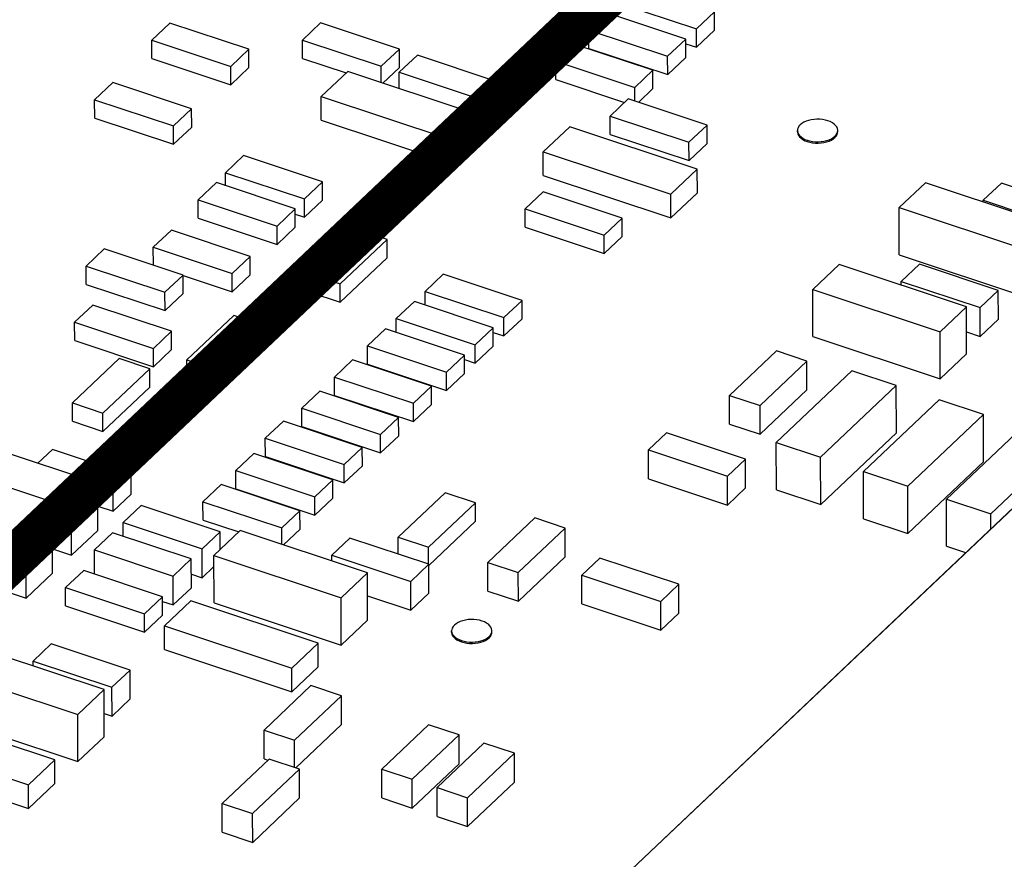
# Model space of a CAD drawing. Extents: x 0 to 1189, y 0 to 841.
# Tile 233 of 256: x 572.31 to 577.75, y 560.74 to 565.38. Entities that reach past the tile are written whole.
import ezdxf

# ---------------------------------------------------------------- set-up
doc = ezdxf.new("R2010")
doc.units = 0
doc.header["$LTSCALE"] = 65.395
doc.layers.get('0').update_dxf_attribs({"linetype": 'CONTINUOUS'})
for name, color, linetype in [('ECAD_CC0402', 7, 'CONTINUOUS'), ('ECAD_CC0603', 7, 'CONTINUOUS'), ('ECAD_LC0603', 7, 'CONTINUOUS'), ('ECAD_RC0402', 7, 'CONTINUOUS'), ('ECAD_RC0603', 7, 'CONTINUOUS'), ('ECAD_TP_25C0D0C', 7, 'CONTINUOUS')]:
    doc.layers.add(name, color=color, linetype=linetype)

msp = doc.modelspace()

# ---------------------------------------------------------------- linework, layer by layer
at = {"color": 7, "linetype": 'Continuous'}
msp.add_line((571.4392, 556.657), (593.5216, 577.5855), dxfattribs=at)
at = {"color": 6, "linetype": 'Continuous'}
msp.add_line((571.4392, 556.657), (578.266, 563.1256), dxfattribs=at)
at = {"color": 7, "linetype": 'Continuous', "const_width": 0.2416}
msp.add_lwpolyline([(569.9385, 560.1854), (582.0257, 571.641)], dxfattribs=at)
at = {"layer": 'ECAD_CC0402', "color": 7, "linetype": 'Continuous'}
for p, q in [((577.7339, 564.4776), (577.6339, 564.3829)), ((578.1695, 564.3326), (577.7339, 564.4776)), ((577.634, 564.3736), (577.6339, 564.3829)), ((577.6339, 564.3829), (578.0695, 564.2379)), ((577.2813, 564.0291), (577.1814, 563.9344)), ((577.717, 563.8842), (577.2813, 564.0291)), ((577.1815, 563.9135), (577.1814, 563.9344)), ((577.1814, 563.9344), (577.617, 563.7895)), ((577.617, 563.7895), (577.717, 563.8842)), ((577.7173, 563.725), (577.717, 563.8842)), ((577.6174, 563.6303), (577.617, 563.7895)), ((577.6174, 563.6303), (577.7173, 563.725)), ((577.5409, 563.6558), (577.6174, 563.6303)), ((576.4921, 563.5502), (576.2332, 563.3049)), ((576.6603, 563.4943), (576.4921, 563.5502)), ((576.4014, 563.249), (576.6603, 563.4943)), ((576.6606, 563.3352), (576.6603, 563.4943)), ((576.2336, 563.1457), (576.2332, 563.3049)), ((576.2332, 563.3049), (576.4014, 563.249)), ((576.4017, 563.0898), (576.6606, 563.3352)), ((576.4017, 563.0898), (576.4014, 563.249)), ((576.2336, 563.1457), (576.4017, 563.0898)), ((575.8857, 563.0978), (575.7857, 563.0031)), ((576.3213, 562.9529), (575.8857, 563.0978)), ((575.7861, 562.8439), (575.7857, 563.0031)), ((575.7857, 563.0031), (576.2214, 562.8582)), ((576.2214, 562.8582), (576.3213, 562.9529)), ((576.3216, 562.7937), (576.3213, 562.9529)), ((576.2217, 562.699), (576.2214, 562.8582)), ((575.7861, 562.8439), (576.2217, 562.699)), ((576.2217, 562.699), (576.3216, 562.7937)), ((572.9842, 562.6965), (572.8843, 562.6018)), ((573.4198, 562.5516), (572.9842, 562.6965)), ((572.8845, 562.5262), (572.8843, 562.6018)), ((572.8843, 562.6018), (573.3199, 562.4569)), ((575.1574, 562.6277), (574.8985, 562.3824)), ((575.3255, 562.5718), (575.1574, 562.6277)), ((572.8253, 562.5459), (572.7253, 562.4512)), ((573.2609, 562.4009), (572.8253, 562.5459)), ((573.3199, 562.4569), (573.4198, 562.5516)), ((573.42, 562.4527), (573.4198, 562.5516)), ((575.0666, 562.3264), (575.3255, 562.5718)), ((575.3258, 562.4126), (575.3255, 562.5718)), ((574.1367, 562.5166), (574.0368, 562.4219)), ((574.5723, 562.3717), (574.1367, 562.5166)), ((572.7256, 562.3177), (572.7253, 562.4512)), ((572.7253, 562.4512), (573.1609, 562.3062)), ((573.3203, 562.2977), (573.3199, 562.4569)), ((574.0368, 562.3894), (574.0368, 562.4219)), ((574.0368, 562.4219), (574.4724, 562.277)), ((573.1609, 562.3062), (573.2609, 562.4009)), ((573.2612, 562.2418), (573.2609, 562.4009)), ((574.4724, 562.277), (574.5723, 562.3717)), ((574.5726, 562.2125), (574.5723, 562.3717)), ((574.8988, 562.2232), (574.8985, 562.3824)), ((574.8985, 562.3824), (575.0666, 562.3264)), ((575.067, 562.1673), (575.3258, 562.4126)), ((575.5173, 562.4062), (575.4174, 562.3115)), ((575.9529, 562.2613), (575.5173, 562.4062)), ((573.261, 562.3174), (573.3203, 562.2977)), ((573.3203, 562.2977), (573.3857, 562.3597)), ((575.067, 562.1673), (575.0666, 562.3264)), ((575.4177, 562.1523), (575.4174, 562.3115)), ((575.4174, 562.3115), (575.853, 562.1666)), ((573.1613, 562.1471), (573.1609, 562.3062)), ((574.4727, 562.1178), (574.4724, 562.277)), ((575.853, 562.1666), (575.9529, 562.2613)), ((575.9533, 562.1021), (575.9529, 562.2613)), ((573.1613, 562.1471), (573.2612, 562.2418)), ((574.4727, 562.1178), (574.5726, 562.2125)), ((574.8988, 562.2232), (575.067, 562.1673)), ((573.1021, 562.1668), (573.1613, 562.1471)), ((574.2342, 562.1972), (574.4727, 562.1178)), ((575.4177, 562.1523), (575.8533, 562.0074)), ((575.8533, 562.0074), (575.853, 562.1666)), ((575.8533, 562.0074), (575.9533, 562.1021)), ((572.4868, 561.9315), (572.3869, 561.8368)), ((572.9224, 561.7866), (572.4868, 561.9315)), ((572.387, 561.8101), (572.3869, 561.8368)), ((572.3869, 561.8368), (572.8225, 561.6919)), ((572.8225, 561.6919), (572.9224, 561.7866)), ((572.9228, 561.6275), (572.9224, 561.7866)), ((572.8229, 561.5328), (572.8225, 561.6919)), ((573.9217, 561.7013), (573.6628, 561.4559)), ((574.0898, 561.6454), (573.9217, 561.7013)), ((572.8229, 561.5328), (572.9228, 561.6275)), ((573.831, 561.4), (574.0898, 561.6454)), ((574.0902, 561.4862), (574.0898, 561.6454)), ((572.78, 561.547), (572.8229, 561.5328)), ((573.6632, 561.2968), (573.6628, 561.4559)), ((573.6628, 561.4559), (573.831, 561.4)), ((573.8374, 561.2467), (574.0902, 561.4862)), ((574.5713, 561.4852), (574.3124, 561.2398)), ((574.7394, 561.4292), (574.5713, 561.4852)), ((573.8313, 561.2487), (573.831, 561.4)), ((574.4806, 561.1839), (574.7394, 561.4292)), ((574.877, 561.3835), (574.6181, 561.1381)), ((574.7398, 561.2701), (574.7394, 561.4292)), ((575.0451, 561.3275), (574.877, 561.3835)), ((573.69, 561.2957), (573.4311, 561.0504)), ((573.6632, 561.2968), (573.6838, 561.2899)), ((573.8581, 561.2398), (573.69, 561.2957)), ((574.7863, 561.0822), (575.0451, 561.3275)), ((575.0455, 561.1684), (575.0451, 561.3275)), ((573.5992, 560.9944), (573.8581, 561.2398)), ((573.8584, 561.0806), (573.8581, 561.2398)), ((574.3128, 561.0807), (574.3124, 561.2398)), ((574.3124, 561.2398), (574.4806, 561.1839)), ((574.4809, 561.0247), (574.7398, 561.2701)), ((574.4809, 561.0247), (574.4806, 561.1839)), ((574.7866, 560.923), (575.0455, 561.1684)), ((574.6185, 560.979), (574.6181, 561.1381)), ((574.6181, 561.1381), (574.7863, 561.0822)), ((573.5996, 560.8353), (573.8584, 561.0806)), ((574.3128, 561.0807), (574.4809, 561.0247)), ((574.7866, 560.923), (574.7863, 561.0822)), ((573.4314, 560.8912), (573.4311, 561.0504)), ((573.4311, 561.0504), (573.5992, 560.9944)), ((573.5996, 560.8353), (573.5992, 560.9944)), ((574.6185, 560.979), (574.7866, 560.923)), ((573.4314, 560.8912), (573.5996, 560.8353))]:
    msp.add_line(p, q, dxfattribs=at)
at = {"layer": 'ECAD_CC0603', "color": 7, "linetype": 'Continuous'}
for p, q in [((577.3143, 564.4799), (577.169, 564.3422)), ((578.0174, 564.246), (577.3143, 564.4799)), ((577.1696, 564.0817), (577.169, 564.3422)), ((577.169, 564.3422), (577.8721, 564.1083)), ((577.1696, 564.0817), (577.8727, 563.8478)), ((576.8375, 564.028), (576.6921, 563.8902)), ((577.5406, 563.794), (576.8375, 564.028)), ((576.6927, 563.6298), (576.6921, 563.8902)), ((576.6921, 563.8902), (577.3952, 563.6563)), ((577.3952, 563.6563), (577.5406, 563.794)), ((577.5411, 563.5336), (577.5406, 563.794)), ((576.6927, 563.6298), (577.3958, 563.3959)), ((577.3958, 563.3959), (577.3952, 563.6563)), ((577.3958, 563.3959), (577.5411, 563.5336)), ((576.909, 563.4401), (576.4911, 563.0441)), ((577.1535, 563.3587), (576.909, 563.4401)), ((576.7357, 562.9627), (577.1535, 563.3587)), ((577.1541, 563.0983), (577.1535, 563.3587)), ((577.3904, 563.2799), (576.9726, 562.8839)), ((577.635, 563.1985), (577.3904, 563.2799)), ((577.2171, 562.8025), (577.635, 563.1985)), ((577.6355, 562.9381), (577.635, 563.1985)), ((577.849, 563.1273), (577.4311, 562.7314)), ((576.7362, 562.7023), (577.1541, 563.0983)), ((572.7437, 562.8196), (572.0406, 563.0535)), ((576.4917, 562.7836), (576.4911, 563.0441)), ((576.4911, 563.0441), (576.7357, 562.9627)), ((577.6757, 562.65), (578.0935, 563.046)), ((576.7362, 562.7023), (576.7357, 562.9627)), ((571.8953, 562.9158), (572.5984, 562.6819)), ((577.2177, 562.5421), (577.6355, 562.9381)), ((576.9732, 562.6235), (576.9726, 562.8839)), ((576.9726, 562.8839), (577.2171, 562.8025)), ((572.5984, 562.6819), (572.7437, 562.8196)), ((572.7443, 562.5591), (572.7437, 562.8196)), ((577.2177, 562.5421), (577.2171, 562.8025)), ((576.4917, 562.7836), (576.7362, 562.7023)), ((577.4317, 562.4709), (577.4311, 562.7314)), ((577.4311, 562.7314), (577.6757, 562.65)), ((571.8958, 562.6553), (572.5989, 562.4214)), ((572.5989, 562.4214), (572.5984, 562.6819)), ((577.6759, 562.5678), (577.6757, 562.65)), ((576.9732, 562.6235), (577.2177, 562.5421)), ((572.5989, 562.4214), (572.7443, 562.5591)), ((573.5309, 562.5577), (573.3855, 562.42)), ((574.2339, 562.3238), (573.5309, 562.5577)), ((577.4317, 562.4709), (577.5368, 562.4359)), ((573.3861, 562.1595), (573.3855, 562.42)), ((573.3855, 562.42), (574.0886, 562.186)), ((574.0886, 562.186), (574.2339, 562.3238)), ((574.2345, 562.0633), (574.2339, 562.3238)), ((573.3861, 562.1595), (574.0892, 561.9256)), ((574.0892, 561.9256), (574.0886, 562.186)), ((574.0892, 561.9256), (574.2345, 562.0633)), ((572.7797, 561.6794), (572.0766, 561.9134)), ((571.9313, 561.7756), (572.6344, 561.5417)), ((572.6344, 561.5417), (572.7797, 561.6794)), ((572.7803, 561.419), (572.7797, 561.6794)), ((571.9318, 561.5152), (572.6349, 561.2813)), ((572.6349, 561.2813), (572.6344, 561.5417)), ((572.6349, 561.2813), (572.7803, 561.419))]:
    msp.add_line(p, q, dxfattribs=at)
at = {"layer": 'ECAD_LC0603', "color": 7, "linetype": 'Continuous'}
for p, q in [((572.4942, 562.4527), (571.7911, 562.6866)), ((571.6458, 562.5489), (572.3489, 562.3149)), ((571.646, 562.4186), (572.3491, 562.1847)), ((572.3489, 562.3149), (572.4942, 562.4527)), ((572.4945, 562.3224), (572.4942, 562.4527)), ((572.3491, 562.1847), (572.3489, 562.3149)), ((572.3491, 562.1847), (572.4945, 562.3224)), ((573.2586, 562.1693), (573.1133, 562.0315)), ((573.9617, 561.9353), (573.2586, 562.1693)), ((573.1136, 561.9013), (573.1133, 562.0315)), ((573.1133, 562.0315), (573.8164, 561.7976)), ((573.8164, 561.7976), (573.9617, 561.9353)), ((573.962, 561.8051), (573.9617, 561.9353)), ((573.1136, 561.9013), (573.8167, 561.6673)), ((573.8167, 561.6673), (573.8164, 561.7976)), ((573.8167, 561.6673), (573.962, 561.8051)), ((572.5075, 561.291), (571.8044, 561.5249)), ((571.6591, 561.3872), (572.3621, 561.1533)), ((572.3621, 561.1533), (572.5075, 561.291)), ((572.5078, 561.1607), (572.5075, 561.291)), ((571.6593, 561.2569), (572.3624, 561.023)), ((572.3624, 561.023), (572.3621, 561.1533)), ((572.3624, 561.023), (572.5078, 561.1607))]:
    msp.add_line(p, q, dxfattribs=at)
at = {"layer": 'ECAD_RC0402', "color": 7, "linetype": 'Continuous'}
for p, q in [((575.6144, 565.4738), (576.05, 565.3289)), ((575.5554, 565.4178), (575.4555, 565.3232)), ((575.991, 565.2729), (575.5554, 565.4178)), ((576.05, 565.3289), (576.15, 565.4236)), ((576.1502, 565.3223), (576.15, 565.4236)), ((573.1429, 565.3616), (573.043, 565.2669)), ((573.5785, 565.2166), (573.1429, 565.3616)), ((573.974, 565.3625), (573.8741, 565.2678)), ((574.4096, 565.2175), (573.974, 565.3625)), ((575.4557, 565.2219), (575.4555, 565.3232)), ((575.4555, 565.3232), (575.8911, 565.1782)), ((576.0503, 565.2276), (576.05, 565.3289)), ((576.0503, 565.2276), (576.1502, 565.3223)), ((573.0432, 565.1656), (573.043, 565.2669)), ((573.043, 565.2669), (573.4786, 565.1219)), ((573.8743, 565.1665), (573.8741, 565.2678)), ((573.8741, 565.2678), (574.3097, 565.1228)), ((575.3737, 565.2457), (575.2738, 565.151)), ((575.8093, 565.1007), (575.3737, 565.2457)), ((575.8911, 565.1782), (575.991, 565.2729)), ((575.9912, 565.1716), (575.991, 565.2729)), ((575.9911, 565.2473), (576.0503, 565.2276)), ((573.4786, 565.1219), (573.5785, 565.2166)), ((573.5787, 565.1153), (573.5785, 565.2166)), ((574.3097, 565.1228), (574.4096, 565.2175)), ((574.4098, 565.1162), (574.4096, 565.2175)), ((575.4557, 565.2219), (575.8913, 565.0769)), ((573.0432, 565.1656), (573.4788, 565.0206)), ((573.8743, 565.1665), (574.1158, 565.0861)), ((574.5089, 565.1845), (574.409, 565.0898)), ((574.9445, 565.0395), (574.5089, 565.1845)), ((575.274, 565.0497), (575.2738, 565.151)), ((575.2738, 565.151), (575.7094, 565.006)), ((575.8913, 565.0769), (575.8911, 565.1782)), ((575.8913, 565.0769), (575.9912, 565.1716)), ((573.4788, 565.0206), (573.4786, 565.1219)), ((573.4788, 565.0206), (573.5787, 565.1153)), ((574.3099, 565.0333), (574.3097, 565.1228)), ((574.3191, 565.0302), (574.4098, 565.1162)), ((574.4092, 565.0003), (574.409, 565.0898)), ((574.409, 565.0898), (574.8446, 564.9448)), ((575.7094, 565.006), (575.8093, 565.1007)), ((575.8095, 564.9994), (575.8093, 565.1007)), ((572.827, 565.0328), (572.7271, 564.9381)), ((573.2626, 564.8879), (572.827, 565.0328)), ((574.8446, 564.9448), (574.9445, 565.0395)), ((574.9448, 564.9382), (574.9445, 565.0395)), ((575.274, 565.0497), (575.6533, 564.9235)), ((575.7096, 564.9304), (575.7094, 565.006)), ((575.7296, 564.9237), (575.8095, 564.9994)), ((572.7273, 564.8368), (572.7271, 564.9381)), ((572.7271, 564.9381), (573.1627, 564.7932)), ((574.8449, 564.8435), (574.8446, 564.9448)), ((574.8449, 564.8435), (574.9448, 564.9382)), ((575.6733, 564.9425), (575.5734, 564.8478)), ((576.1089, 564.7975), (575.6733, 564.9425)), ((573.1627, 564.7932), (573.2626, 564.8879)), ((573.2628, 564.7866), (573.2626, 564.8879)), ((572.7273, 564.8368), (573.1629, 564.6919)), ((574.829, 564.8488), (574.8449, 564.8435)), ((575.5736, 564.7465), (575.5734, 564.8478)), ((575.5734, 564.8478), (576.009, 564.7028)), ((573.1629, 564.6919), (573.1627, 564.7932)), ((573.1629, 564.6919), (573.2628, 564.7866)), ((576.009, 564.7028), (576.1089, 564.7975)), ((576.1091, 564.6962), (576.1089, 564.7975)), ((575.5736, 564.7465), (576.0092, 564.6015)), ((576.0092, 564.6015), (576.009, 564.7028)), ((576.0092, 564.6015), (576.1091, 564.6962)), ((573.5497, 564.6296), (573.4498, 564.5349)), ((573.9853, 564.4846), (573.5497, 564.6296)), ((573.4499, 564.4633), (573.4498, 564.5349)), ((573.4498, 564.5349), (573.8854, 564.3899)), ((573.8854, 564.3899), (573.9853, 564.4846)), ((573.9855, 564.3833), (573.9853, 564.4846)), ((573.3992, 564.4802), (573.2993, 564.3855)), ((573.8349, 564.3352), (573.3992, 564.4802)), ((575.2045, 564.4297), (575.1046, 564.335)), ((575.6401, 564.2847), (575.2045, 564.4297)), ((573.2995, 564.2842), (573.2993, 564.3855)), ((573.2993, 564.3855), (573.7349, 564.2405)), ((573.8856, 564.2886), (573.8854, 564.3899)), ((573.8856, 564.2886), (573.9855, 564.3833)), ((573.7349, 564.2405), (573.8349, 564.3352)), ((573.8351, 564.2339), (573.8349, 564.3352)), ((575.1048, 564.2337), (575.1046, 564.335)), ((575.1046, 564.335), (575.5402, 564.19)), ((573.2995, 564.2842), (573.7352, 564.1392)), ((573.8349, 564.3055), (573.8856, 564.2886)), ((575.5402, 564.19), (575.6401, 564.2847)), ((575.6403, 564.1834), (575.6401, 564.2847)), ((573.1509, 564.2174), (573.051, 564.1227)), ((573.5865, 564.0724), (573.1509, 564.2174)), ((573.7352, 564.1392), (573.7349, 564.2405)), ((573.7352, 564.1392), (573.8351, 564.2339)), ((574.1733, 564.2215), (573.9144, 563.9761)), ((574.3414, 564.1655), (574.1733, 564.2215)), ((575.1048, 564.2337), (575.5404, 564.0887)), ((574.0825, 563.9202), (574.3414, 564.1655)), ((574.3416, 564.0642), (574.3414, 564.1655)), ((575.5404, 564.0887), (575.5402, 564.19)), ((575.5404, 564.0887), (575.6403, 564.1834)), ((572.7796, 564.1141), (572.6797, 564.0194)), ((573.2152, 563.9691), (572.7796, 564.1141)), ((573.0512, 564.0237), (573.051, 564.1227)), ((573.051, 564.1227), (573.4866, 563.9777)), ((573.4866, 563.9777), (573.5865, 564.0724)), ((573.5867, 563.9711), (573.5865, 564.0724)), ((574.0827, 563.8189), (574.3416, 564.0642)), ((572.6799, 563.9181), (572.6797, 564.0194)), ((572.6797, 564.0194), (573.1153, 563.8744)), ((573.1153, 563.8744), (573.2152, 563.9691)), ((573.2155, 563.8678), (573.2152, 563.9691)), ((573.2152, 563.9668), (573.4868, 563.8764)), ((573.4868, 563.8764), (573.4866, 563.9777)), ((573.4868, 563.8764), (573.5867, 563.9711)), ((573.9146, 563.8748), (573.9144, 563.9761)), ((573.9144, 563.9761), (574.0825, 563.9202)), ((574.6514, 563.974), (574.5515, 563.8793)), ((575.087, 563.8291), (574.6514, 563.974)), ((572.6799, 563.9181), (573.1155, 563.7731)), ((574.0827, 563.8189), (574.0825, 563.9202)), ((573.1155, 563.7731), (573.1153, 563.8744)), ((573.1155, 563.7731), (573.2155, 563.8678)), ((573.9146, 563.8748), (574.0827, 563.8189)), ((574.5517, 563.8036), (574.5515, 563.8793)), ((574.5515, 563.8793), (574.9871, 563.7344)), ((572.7164, 563.8036), (572.6165, 563.7089)), ((573.152, 563.6587), (572.7164, 563.8036)), ((574.4925, 563.8233), (574.3926, 563.7286)), ((574.9281, 563.6784), (574.4925, 563.8233)), ((574.9871, 563.7344), (575.087, 563.8291)), ((575.0873, 563.7278), (575.087, 563.8291)), ((573.4953, 563.7463), (573.2364, 563.5009)), ((573.6634, 563.6903), (573.4953, 563.7463)), ((574.3927, 563.653), (574.3926, 563.7286)), ((574.3926, 563.7286), (574.8282, 563.5837)), ((574.9873, 563.6331), (574.9871, 563.7344)), ((574.9873, 563.6331), (575.0873, 563.7278)), ((572.6167, 563.6076), (572.6165, 563.7089)), ((572.6165, 563.7089), (573.0521, 563.564)), ((573.4046, 563.445), (573.6634, 563.6903)), ((573.6637, 563.589), (573.6634, 563.6903)), ((574.3335, 563.6727), (574.2336, 563.578)), ((574.7691, 563.5278), (574.3335, 563.6727)), ((574.8282, 563.5837), (574.9281, 563.6784)), ((574.9283, 563.5771), (574.9281, 563.6784)), ((573.0521, 563.564), (573.152, 563.6587)), ((573.1522, 563.5574), (573.152, 563.6587)), ((574.9281, 563.6528), (574.9873, 563.6331)), ((572.6167, 563.6076), (573.0523, 563.4627)), ((573.0523, 563.4627), (573.0521, 563.564)), ((573.0523, 563.4627), (573.1522, 563.5574)), ((573.4048, 563.3437), (573.6637, 563.589)), ((574.2338, 563.4767), (574.2336, 563.578)), ((574.2336, 563.578), (574.6692, 563.4331)), ((574.8284, 563.4824), (574.8282, 563.5837)), ((574.8284, 563.4824), (574.9283, 563.5771)), ((572.8632, 563.5082), (572.6043, 563.2629)), ((573.0313, 563.4523), (572.8632, 563.5082)), ((574.6692, 563.4331), (574.7691, 563.5278)), ((574.7693, 563.4265), (574.7691, 563.5278)), ((572.7724, 563.207), (573.0313, 563.4523)), ((573.0315, 563.351), (573.0313, 563.4523)), ((573.2367, 563.3996), (573.2364, 563.5009)), ((573.2364, 563.5009), (573.4046, 563.445)), ((574.1518, 563.5005), (574.0519, 563.4058)), ((574.5875, 563.3556), (574.1518, 563.5005)), ((574.2338, 563.4767), (574.6694, 563.3318)), ((574.7692, 563.5021), (574.8284, 563.4824)), ((573.2367, 563.3996), (573.4048, 563.3437)), ((573.4048, 563.3437), (573.4046, 563.445)), ((574.0521, 563.3045), (574.0519, 563.4058)), ((574.0519, 563.4058), (574.4875, 563.2609)), ((574.6694, 563.3318), (574.6692, 563.4331)), ((574.6694, 563.3318), (574.7693, 563.4265)), ((572.7726, 563.1057), (573.0315, 563.351)), ((574.4875, 563.2609), (574.5875, 563.3556)), ((574.5877, 563.2543), (574.5875, 563.3556)), ((573.9702, 563.3283), (573.8703, 563.2336)), ((574.4058, 563.1834), (573.9702, 563.3283)), ((574.0521, 563.3045), (574.4878, 563.1596)), ((572.6045, 563.1616), (572.6043, 563.2629)), ((572.6043, 563.2629), (572.7724, 563.207)), ((573.8705, 563.1323), (573.8703, 563.2336)), ((573.8703, 563.2336), (574.3059, 563.0887)), ((574.4878, 563.1596), (574.4875, 563.2609)), ((574.4878, 563.1596), (574.5877, 563.2543)), ((572.7726, 563.1057), (572.7724, 563.207)), ((574.3059, 563.0887), (574.4058, 563.1834)), ((574.406, 563.0821), (574.4058, 563.1834)), ((572.6045, 563.1616), (572.7726, 563.1057)), ((573.7694, 563.1625), (573.6695, 563.0678)), ((574.205, 563.0176), (573.7694, 563.1625)), ((573.8705, 563.1323), (574.3061, 562.9874)), ((574.3061, 562.9874), (574.3059, 563.0887)), ((574.3061, 562.9874), (574.406, 563.0821)), ((573.6697, 562.9665), (573.6695, 563.0678)), ((573.6695, 563.0678), (574.1051, 562.9229)), ((574.1051, 562.9229), (574.205, 563.0176)), ((574.2052, 562.9163), (574.205, 563.0176)), ((572.4937, 563.0054), (572.4135, 562.9294)), ((572.9293, 562.8605), (572.4937, 563.0054)), ((573.6068, 562.984), (573.5069, 562.8893)), ((574.0425, 562.8391), (573.6068, 562.984)), ((573.6697, 562.9665), (574.1053, 562.8216)), ((574.1053, 562.8216), (574.1051, 562.9229)), ((574.1053, 562.8216), (574.2052, 562.9163)), ((572.8294, 562.7658), (572.9293, 562.8605)), ((572.9295, 562.7592), (572.9293, 562.8605)), ((573.5072, 562.788), (573.5069, 562.8893)), ((573.5069, 562.8893), (573.9425, 562.7444)), ((573.4252, 562.8118), (573.3253, 562.7171)), ((573.8608, 562.6669), (573.4252, 562.8118)), ((573.9425, 562.7444), (574.0425, 562.8391)), ((574.0427, 562.7378), (574.0425, 562.8391)), ((572.7437, 562.7943), (572.8294, 562.7658)), ((572.8296, 562.6645), (572.8294, 562.7658)), ((572.8296, 562.6645), (572.9295, 562.7592)), ((573.5072, 562.788), (573.9428, 562.6431)), ((573.9428, 562.6431), (573.9425, 562.7444)), ((574.6618, 562.7668), (574.4029, 562.5214)), ((574.8299, 562.7108), (574.6618, 562.7668)), ((572.744, 562.693), (572.8296, 562.6645)), ((573.3255, 562.6158), (573.3253, 562.7171)), ((573.3253, 562.7171), (573.7609, 562.5722)), ((573.9428, 562.6431), (574.0427, 562.7378)), ((574.571, 562.4655), (574.8299, 562.7108)), ((574.8301, 562.6095), (574.8299, 562.7108)), ((573.7609, 562.5722), (573.8608, 562.6669)), ((573.861, 562.5656), (573.8608, 562.6669)), ((573.3255, 562.6158), (573.5229, 562.5502)), ((574.5723, 562.3652), (574.8301, 562.6095)), ((573.7611, 562.4811), (573.7609, 562.5722)), ((573.7691, 562.4785), (573.861, 562.5656)), ((574.4031, 562.428), (574.4029, 562.5214)), ((574.4029, 562.5214), (574.571, 562.4655)), ((574.5712, 562.372), (574.571, 562.4655)), ((572.6664, 562.3373), (572.5665, 562.2427)), ((573.102, 562.1924), (572.6664, 562.3373)), ((572.5667, 562.1414), (572.5665, 562.2427)), ((572.5665, 562.2427), (573.0021, 562.0977)), ((573.0021, 562.0977), (573.102, 562.1924)), ((573.1023, 562.0911), (573.102, 562.1924)), ((572.5667, 562.1414), (573.0023, 561.9964)), ((573.0023, 561.9964), (573.0021, 562.0977)), ((573.0023, 561.9964), (573.1023, 562.0911))]:
    msp.add_line(p, q, dxfattribs=at)
at = {"layer": 'ECAD_RC0603', "color": 7, "linetype": 'Continuous'}
for p, q in [((574.125, 565.0948), (573.9784, 564.9559)), ((574.829, 564.8606), (574.125, 565.0948)), ((573.9786, 564.8256), (573.9784, 564.9559)), ((573.9784, 564.9559), (574.6824, 564.7216)), ((573.9786, 564.8256), (574.6827, 564.5914)), ((574.6824, 564.7216), (574.829, 564.8606)), ((574.8293, 564.7303), (574.829, 564.8606)), ((575.3508, 564.7888), (575.2042, 564.6498)), ((576.0548, 564.5545), (575.3508, 564.7888)), ((574.6827, 564.5914), (574.6824, 564.7216)), ((574.6827, 564.5914), (574.8293, 564.7303)), ((575.2045, 564.5195), (575.2042, 564.6498)), ((575.2042, 564.6498), (575.9082, 564.4156)), ((575.9082, 564.4156), (576.0548, 564.5545)), ((576.0551, 564.4243), (576.0548, 564.5545)), ((575.2045, 564.5195), (575.9085, 564.2853)), ((575.9085, 564.2853), (575.9082, 564.4156)), ((575.9085, 564.2853), (576.0551, 564.4243))]:
    msp.add_line(p, q, dxfattribs=at)
at = {"layer": 'ECAD_TP_25C0D0C', "color": 7, "linetype": 'Continuous'}
for p, q in [((576.6079, 564.7605), (576.6079, 564.7679)), ((576.8299, 564.7612), (576.8306, 564.7683)), ((576.8307, 564.761), (576.8306, 564.7683)), ((574.698, 561.9966), (574.698, 562.0039)), ((574.9201, 561.9973), (574.9208, 562.0044)), ((574.9208, 561.997), (574.9208, 562.0044))]:
    msp.add_line(p, q, dxfattribs=at)
for points in [[(576.7762, 564.822), (576.762, 564.826), (576.7469, 564.8288), (576.7312, 564.8304), (576.7154, 564.8307), (576.6996, 564.8297), (576.6841, 564.8275), (576.6695, 564.8241), (576.6558, 564.8195), (576.6434, 564.8139), (576.6326, 564.8073), (576.6235, 564.8), (576.6164, 564.792), (576.6113, 564.7835), (576.6085, 564.7747), (576.6079, 564.7679)], [(576.8306, 564.7683), (576.8306, 564.7705), (576.8289, 564.7793), (576.825, 564.788), (576.8189, 564.7962), (576.8108, 564.8039), (576.8008, 564.8109), (576.7892, 564.8169), (576.7762, 564.822)], [(576.6079, 564.7679), (576.6079, 564.7657), (576.6096, 564.7569), (576.6135, 564.7482), (576.6196, 564.7399), (576.6277, 564.7323), (576.6377, 564.7253), (576.6493, 564.7192), (576.6623, 564.7142)], [(576.6079, 564.7605), (576.6079, 564.7584), (576.6096, 564.7495), (576.6136, 564.7408), (576.6196, 564.7326), (576.6277, 564.7249), (576.6377, 564.718), (576.6493, 564.7119), (576.6624, 564.7068)], [(576.6623, 564.7142), (576.6766, 564.7102), (576.6916, 564.7074), (576.7073, 564.7058), (576.7232, 564.7055), (576.739, 564.7065), (576.7544, 564.7087), (576.769, 564.7121), (576.7827, 564.7167), (576.7951, 564.7223), (576.8059, 564.7289), (576.815, 564.7362), (576.8221, 564.7442), (576.8272, 564.7527), (576.8299, 564.7612)], [(576.6624, 564.7068), (576.6766, 564.7028), (576.6916, 564.7), (576.7073, 564.6985), (576.7232, 564.6981), (576.739, 564.6991), (576.7544, 564.7013), (576.7691, 564.7048), (576.7827, 564.7094), (576.7951, 564.715), (576.806, 564.7215), (576.815, 564.7289), (576.8222, 564.7369), (576.8272, 564.7454), (576.83, 564.7542), (576.8307, 564.761)], [(574.8663, 562.0581), (574.8521, 562.0621), (574.837, 562.0649), (574.8214, 562.0664), (574.8055, 562.0667), (574.7897, 562.0658), (574.7743, 562.0635), (574.7596, 562.0601), (574.7459, 562.0555), (574.7336, 562.0499), (574.7227, 562.0434), (574.7137, 562.036), (574.7065, 562.028), (574.7015, 562.0195), (574.6987, 562.0107), (574.698, 562.0039)], [(574.9208, 562.0044), (574.9207, 562.0065), (574.919, 562.0154), (574.9151, 562.024), (574.9091, 562.0323), (574.901, 562.04), (574.891, 562.0469), (574.8794, 562.053), (574.8663, 562.0581)], [(574.698, 562.0039), (574.6981, 562.0018), (574.6998, 561.9929), (574.7037, 561.9843), (574.7098, 561.976), (574.7179, 561.9683), (574.7278, 561.9614), (574.7395, 561.9553), (574.7525, 561.9502)], [(574.698, 561.9966), (574.6981, 561.9944), (574.6998, 561.9856), (574.7037, 561.9769), (574.7098, 561.9686), (574.7179, 561.961), (574.7278, 561.954), (574.7395, 561.9479), (574.7525, 561.9429)], [(574.7525, 561.9502), (574.7667, 561.9462), (574.7818, 561.9434), (574.7974, 561.9419), (574.8133, 561.9416), (574.8291, 561.9425), (574.8445, 561.9448), (574.8592, 561.9482), (574.8729, 561.9528), (574.8853, 561.9584), (574.8961, 561.9649), (574.9052, 561.9723), (574.9123, 561.9803), (574.9173, 561.9888), (574.9201, 561.9973)], [(574.7525, 561.9429), (574.7667, 561.9389), (574.7818, 561.9361), (574.7974, 561.9345), (574.8133, 561.9342), (574.8291, 561.9352), (574.8445, 561.9374), (574.8592, 561.9408), (574.8729, 561.9454), (574.8853, 561.951), (574.8961, 561.9576), (574.9052, 561.9649), (574.9123, 561.9729), (574.9173, 561.9814), (574.9202, 561.9902), (574.9208, 561.997)]]:
    msp.add_lwpolyline(points, dxfattribs=at)

doc.saveas('drawing.dxf')
